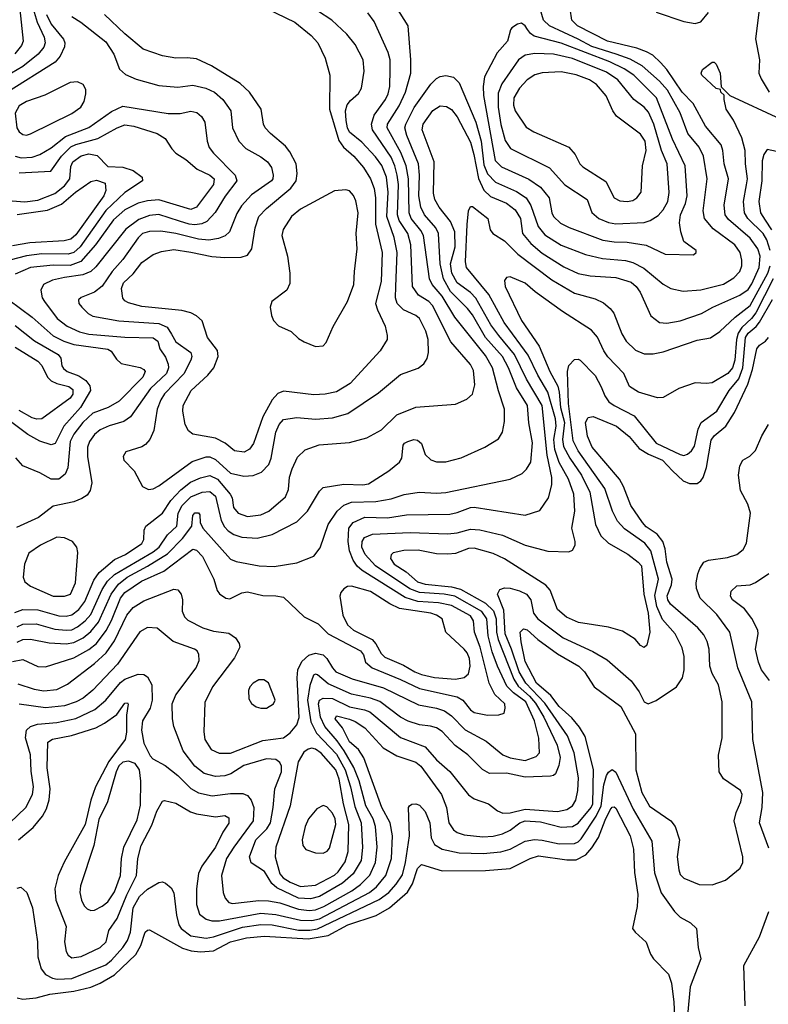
# Model space of a CAD drawing. Extents: x 997028 to 1115134, y 536408 to 618974.
# Tile 230 of 256: x 1049688 to 1053651, y 548713 to 553928. Entities that reach past the tile are written whole.
import ezdxf

# ---------------------------------------------------------------- set-up
doc = ezdxf.new("R2010")
doc.units = 0

msp = doc.modelspace()

# ---------------------------------------------------------------- linework, layer by layer
at = {"layer": '0CON10XD'}
for points in [[(1049668.2, 554185), (1049706.1, 553815), (1049698.1, 553791.9), (1049662.6, 553747.4)], [(1049675, 550713.3), (1049705, 550727.1), (1049775, 550728.3), (1049875, 550700.4), (1049935, 550694.1), (1049965, 550697.5), (1049995, 550713.2), (1050035, 550743.5), (1050065, 550778.6), (1050125, 550910.3), (1050152.9, 550955), (1050190.2, 550989.8), (1050249.5, 551025), (1050395, 551110.3), (1050427, 551135), (1050470.4, 551199.6), (1050519.5, 551245), (1050527.7, 551315), (1050548.7, 551355), (1050595, 551401.2), (1050655, 551426.5), (1050695, 551429.2), (1050724.2, 551405), (1050755.1, 551275.1), (1050772, 551242), (1050791.2, 551221.2), (1050822.3, 551202.3), (1050865, 551187.6), (1050945, 551182.9), (1051025, 551201.5), (1051155, 551268.2), (1051211.8, 551325), (1051275, 551431.2), (1051295, 551450), (1051405, 551467.3), (1051505, 551465.4), (1051535, 551470.4), (1051641.8, 551538.2), (1051699.5, 551585), (1051711.5, 551605), (1051719.2, 551675), (1051725, 551686), (1051742.5, 551695), (1051775, 551704), (1051795, 551701.4), (1051815, 551683.8), (1051835.5, 551625.5), (1051865, 551597.5), (1051895, 551587.1), (1051945, 551586.9), (1052025, 551607.8), (1052150, 551665), (1052222.4, 551707.6), (1052245, 551743.3), (1052255, 551800), (1052255.3, 551865.3), (1052222.4, 551962.4), (1052190.5, 552085), (1052155, 552149.3), (1051992, 552352), (1051924.7, 552464.7), (1051871.9, 552525), (1051858.6, 552555), (1051826.4, 552785), (1051812.2, 552812.2), (1051761.1, 552875), (1051749.7, 552905), (1051746.9, 553085), (1051733.9, 553155), (1051705.6, 553225.6), (1051633.5, 553355), (1051636.2, 553375), (1051697.7, 553472.3), (1051730.2, 553545), (1051758.5, 553645), (1051759.6, 553715), (1051744.4, 553895), (1051660.5, 554030.5)], [(1049759.8, 553985), (1049780.4, 553915), (1049818.3, 553835), (1049824, 553805), (1049817.1, 553782.9), (1049787.1, 553745), (1049705, 553681), (1049615, 553627.4)], [(1049675, 550630.9), (1049705, 550646.1), (1049745, 550646.7), (1049845, 550627), (1049935, 550622.3), (1049975, 550629.7), (1050025.3, 550654.7), (1050065, 550687), (1050105, 550736.7), (1050173, 550885), (1050211.5, 550938.5), (1050257.6, 550975), (1050365, 551033.3), (1050470.5, 551099.5), (1050550.3, 551179.7), (1050599.6, 551245), (1050605, 551302.5), (1050615, 551316.5), (1050635, 551315.6), (1050642.5, 551305), (1050644.3, 551265), (1050657.1, 551235), (1050805, 551070.9), (1050835, 551058.8), (1050956, 551036), (1051035, 551032.9), (1051155, 551051.9), (1051245, 551086), (1051279.8, 551130.2), (1051322.2, 551255), (1051369.7, 551325), (1051405, 551357.7), (1051445, 551373.3), (1051574.4, 551375.6), (1051655, 551391.1), (1051723.7, 551413.7), (1051803.5, 551426.5), (1051895, 551420.3), (1051945, 551424.1), (1052284.5, 551495.5), (1052347.5, 551525), (1052371.9, 551548.1), (1052393.6, 551585), (1052402.8, 551687.2), (1052383.6, 551793.6), (1052376.1, 551885), (1052318.1, 551978.1), (1052275.6, 552085), (1052244.1, 552144.1), (1052154.1, 552245), (1052085.3, 552365.3), (1052058.4, 552398.4), (1051969.2, 552489.2), (1051932.1, 552555), (1051914.3, 552635), (1051906.1, 552795), (1051891.6, 552825), (1051831.2, 552895), (1051812.5, 552935), (1051800.8, 552995), (1051804.5, 553105), (1051798.9, 553165), (1051738.1, 553315), (1051727.7, 553355), (1051731.9, 553375), (1051776.2, 553463.8), (1051865, 553587.1), (1051895, 553617.1), (1051915, 553628.2), (1051943.4, 553633.4), (1051985, 553624.5), (1052014.4, 553594.4), (1052102.6, 553385), (1052131.3, 553285), (1052145, 553159.5), (1052165, 553111.9), (1052208, 553068), (1052318.6, 553018.6), (1052368.8, 552985), (1052394.6, 552944.6), (1052432.4, 552832.4), (1052468.8, 552788.8), (1052555, 552734.7), (1052684.4, 552684.4), (1052773.2, 552663.2), (1052895, 552653.3), (1052935, 552642.5), (1052991.7, 552611.7), (1053095, 552527.1), (1053135, 552504.5), (1053200.5, 552490.5), (1053295, 552497.8), (1053415, 552527.2), (1053469.7, 552560.3), (1053500, 552595), (1053510.9, 552625), (1053511.8, 552655), (1053501.8, 552695), (1053473.9, 552735), (1053360.1, 552820.1), (1053313.5, 552875), (1053306.3, 552915), (1053328.3, 553085), (1053308.3, 553205), (1053285, 553253.8), (1053225.2, 553325.2), (1053184.8, 553435), (1053117.6, 553555), (1053075, 553603), (1052983.2, 553683.2), (1052919.8, 553719.8), (1052846.4, 553746.4), (1052716.4, 553786.4), (1052645, 553825.7), (1052493.6, 553895), (1052460.8, 553925), (1052443.5, 553985)], [(1050995, 553987.9), (1051145, 553915.3), (1051230.9, 553845), (1051266.2, 553805), (1051305.5, 553725), (1051329.5, 553635), (1051329.3, 553455), (1051378.5, 553288.5), (1051402.3, 553252.3), (1051457.1, 553205), (1051509.1, 553145), (1051545.3, 553085), (1051564.8, 553034.8), (1051572.1, 552985), (1051571.3, 552845), (1051606.6, 552695), (1051601.3, 552541.3), (1051572.6, 552425), (1051581.7, 552391.7), (1051623.5, 552305), (1051634.4, 552255), (1051633.1, 552235), (1051597.1, 552175), (1051438, 552002), (1051365, 551957.7), (1051305, 551944), (1051245, 551940.7), (1051085, 551960.5), (1051055, 551947.8), (1051024.7, 551915.3), (1050974.8, 551825.2), (1050926.9, 551683.1), (1050905, 551653.8), (1050877, 551637), (1050825, 551645.6), (1050775.6, 551685), (1050725, 551711.2), (1050605, 551733.3), (1050581.4, 551751.4), (1050564, 551784), (1050551.6, 551855), (1050554.1, 551885), (1050595.3, 551965), (1050684.6, 552045), (1050715.3, 552084.7), (1050739.1, 552145), (1050735.9, 552175.9), (1050681.9, 552245), (1050655, 552333.8), (1050625, 552359.5), (1050595, 552375.3), (1050547.2, 552387.2), (1050335, 552408.9), (1050265, 552428.2), (1050245, 552438.5), (1050233.6, 552453.6), (1050226.9, 552505), (1050237.6, 552535), (1050288.5, 552581.5), (1050335, 552642.1), (1050395.7, 552684.3), (1050439, 552701), (1050505, 552711.7), (1050595, 552696.5)], [(1053081.5, 553701.5), (1053039.6, 553739.6), (1053007.3, 553757.3), (1052955, 553777.2), (1052799.5, 553815), (1052641.8, 553895), (1052611.3, 553925), (1052602, 553985)], [(1053605.3, 553995), (1053583, 553827), (1053604.6, 553715), (1053602, 553645), (1053612.7, 553615), (1053656.5, 553545)], [(1049831.2, 553955), (1049855, 553904.7), (1049921.1, 553825), (1049928.2, 553805), (1049926, 553785), (1049903.1, 553735), (1049876.6, 553703.4), (1049624.1, 553545)], [(1049662.1, 550787.9), (1049705.2, 550804.8), (1049785, 550803), (1049895, 550771.6), (1049935, 550769.4), (1049965, 550775.7), (1050002.3, 550805), (1050033.9, 550846.1), (1050080.2, 550959.8), (1050109.4, 551000.6), (1050190.2, 551069.8), (1050249.2, 551095), (1050335, 551154.7), (1050345.3, 551175), (1050347.3, 551225), (1050356.8, 551245), (1050445, 551314.7), (1050488.1, 551381.9), (1050542.1, 551437.9), (1050591.9, 551478.1), (1050645, 551502.3), (1050695, 551514.8), (1050735.3, 551495.3), (1050802.7, 551415), (1050812.9, 551395), (1050820, 551345), (1050845.6, 551315), (1050895, 551297.8), (1050965, 551305.4), (1051007.1, 551325), (1051095, 551401.9), (1051110.7, 551439.3), (1051116.8, 551505), (1051130.6, 551549.4), (1051159.3, 551610.7), (1051200.2, 551649.8), (1051272.9, 551677.1), (1051435, 551689.6), (1051525.9, 551714.1), (1051603.7, 551756.3), (1051685.2, 551834.8), (1051785, 551875.5), (1051995, 551891.8), (1052055, 551917.8), (1052084.7, 551945.3), (1052098, 551995), (1052090.6, 552070.6), (1052075, 552101.5), (1051971.2, 552221.2), (1051874.4, 552414.4), (1051853.6, 552435), (1051799.1, 552469.1), (1051768.1, 552515), (1051759, 552735), (1051742.5, 552795), (1051697.3, 552865), (1051688, 552895), (1051693.2, 553055), (1051686.8, 553105), (1051674.2, 553155), (1051655, 553199.4), (1051555.2, 553345), (1051550.7, 553375), (1051565, 553422.9), (1051624.2, 553505), (1051638.9, 553535), (1051647.4, 553575), (1051649.8, 553665), (1051648.8, 553715), (1051639.4, 553755), (1051565, 553918.6), (1051531.8, 553965)], [(1049965.2, 553945.2), (1050012.7, 553915), (1050145, 553810.9), (1050187.3, 553745), (1050216.9, 553666.9), (1050248.1, 553638.1), (1050305, 553613.8), (1050425, 553579.2), (1050525, 553570.8), (1050605, 553581.1), (1050673.8, 553566.2), (1050719.5, 553545), (1050763.8, 553505), (1050805.4, 553445), (1050814.5, 553355), (1050848.5, 553285), (1050885.9, 553245.9), (1050965, 553201.5), (1051000, 553175), (1051022.2, 553145), (1051031.1, 553105), (1051028.9, 553085), (1051021.1, 553075), (1050915, 553001.1), (1050862, 552942), (1050838.6, 552901.4), (1050799.1, 552805), (1050775.7, 552784.3), (1050740.3, 552769.7), (1050689, 552761), (1050635, 552765.2), (1050515, 552795.6), (1050435, 552808), (1050375, 552806.7), (1050338.5, 552795), (1050315, 552773.1), (1050235, 552658.2), (1050177.1, 552595), (1050125, 552516.4), (1050085, 552484.5), (1050013.6, 552456.4), (1050000, 552445), (1050001.4, 552425), (1050017.5, 552405), (1050051.5, 552371.5), (1050075, 552358.2), (1050214, 552334), (1050425, 552319.6), (1050469, 552299), (1050492.6, 552262.6), (1050515, 552221.6), (1050594.6, 552165), (1050600.4, 552145), (1050594.6, 552125), (1050557.4, 552052.6), (1050455, 551946.9), (1050435, 551915.6), (1050415.3, 551865), (1050397.7, 551752.3), (1050376.9, 551705), (1050355, 551678.6), (1050335, 551665.6), (1050250.9, 551639.1), (1050236, 551615), (1050240, 551595), (1050295, 551538), (1050338.8, 551455), (1050370.5, 551440.5), (1050395, 551444.2), (1050425, 551460), (1050602.3, 551587.7), (1050675, 551612.3), (1050695, 551612.1), (1050725, 551599.2), (1050805, 551527.3), (1050875, 551511.2), (1050924.6, 551514.6), (1050968.7, 551531.3), (1051006.8, 551573.2), (1051019.5, 551605), (1051045, 551744.3), (1051061.2, 551785), (1051085, 551810.4), (1051155, 551821.2), (1051255, 551813.3), (1051345, 551819.1), (1051425, 551842.3), (1051588, 551952), (1051705, 552048.5), (1051797.8, 552082.2), (1051828.6, 552105), (1051846.2, 552133.8), (1051852.3, 552165), (1051850, 552235), (1051838.7, 552278.7), (1051805, 552346.2), (1051785, 552361.3), (1051720.7, 552390.7), (1051686.7, 552425), (1051677.4, 552455), (1051680, 552515), (1051686.7, 552695), (1051671.6, 552775), (1051631.8, 552885), (1051638.9, 553015), (1051630, 553095), (1051605.1, 553155.1), (1051572, 553202), (1051499.8, 553279.8), (1051435, 553332.4), (1051423.5, 553355), (1051416, 553394), (1051412.4, 553445), (1051422.4, 553477.6), (1051439, 553501), (1051482.1, 553537.9), (1051498.5, 553565), (1051512.1, 553655), (1051505.8, 553715.8), (1051465, 553796.9), (1051420.7, 553850.7), (1051340.6, 553925), (1051264.3, 553975)], [(1050595, 552696.5), (1050705, 552674.8), (1050775, 552668.9), (1050860.2, 552669.8), (1050895, 552681.5), (1050917.5, 552715), (1050934.3, 552825.7), (1050954.1, 552885), (1050995, 552928.9), (1051123.8, 553036.2), (1051152.2, 553075), (1051156.9, 553113.1), (1051151.6, 553165), (1051119, 553229), (1051095, 553259.1), (1051015.3, 553325.3), (1050988.5, 553355), (1050979.1, 553375), (1050966.9, 553455), (1050905.5, 553545), (1050855, 553590.4), (1050703.3, 553683.3), (1050625, 553720.8), (1050574.6, 553725.4), (1050515, 553723.8), (1050445, 553736.4), (1050341.5, 553771.5), (1050245, 553853.1), (1050136.5, 553956.5)], [(1053057.7, 553967.7), (1053205, 553918.2), (1053265, 553908.2), (1053295, 553917.5), (1053335, 553965.6)], [(1053255, 552682.5), (1053270, 552695), (1053270, 552705), (1053205, 552753.3), (1053188.5, 552805), (1053181.8, 552851.8), (1053186.3, 552895), (1053212.3, 552955), (1053222.3, 552995), (1053211.6, 553155), (1053144.8, 553294.8), (1053058.9, 553515), (1052938.8, 553635), (1052888.6, 553668.6), (1052812.5, 553705), (1052555, 553803.9), (1052411.8, 553841.8), (1052392.7, 553855), (1052377, 553877), (1052365, 553896.5), (1052345, 553909.1), (1052323.8, 553905), (1052294, 553885), (1052286, 553875), (1052271.4, 553815), (1052216.5, 553753.5), (1052149.2, 553625), (1052141.8, 553575), (1052143.4, 553526.6), (1052205, 553183.3), (1052238.1, 553148.1), (1052383.7, 553083.7), (1052445, 553042), (1052491.3, 552985), (1052505.3, 552905.3), (1052514.6, 552885), (1052551.2, 552851.2), (1052596.8, 552826.8), (1052775, 552761.2), (1052835, 552750.8), (1052905, 552750.2), (1053005, 552733.6), (1053105, 552685.6), (1053255, 552682.5)], [(1052845, 552846.7), (1052995, 552854.7), (1053025.2, 552864.8), (1053068.2, 552891.8), (1053095, 552921.8), (1053119.5, 552965), (1053127.2, 553012.8), (1053115.2, 553165), (1053086, 553236), (1053044.8, 553375), (1053017.9, 553437.9), (1052995, 553464.7), (1052939.6, 553505), (1052855, 553608.8), (1052795, 553650), (1052615, 553722.8), (1052515, 553745.5), (1052415, 553749.6), (1052365, 553741.1), (1052328.8, 553715), (1052241.5, 553588.5), (1052220.9, 553539.1), (1052221, 553465), (1052235, 553372.9), (1052259.2, 553289.2), (1052286.8, 553246.8), (1052493.3, 553143.3), (1052575, 553054), (1052692.5, 552975), (1052717.6, 552907.6), (1052754.4, 552875), (1052805, 552854.2), (1052845, 552846.7)], [(1049650.2, 550529.8), (1049705, 550539.3), (1049785, 550502.3), (1049825, 550501.5), (1049975, 550549.1), (1050055, 550592.2), (1050095.1, 550624.9), (1050146.7, 550693.3), (1050175, 550745.4), (1050222.7, 550865), (1050245, 550894.8), (1050332.5, 550955), (1050452.2, 551007.8), (1050605, 551123.8), (1050625, 551118.8), (1050655.3, 551085), (1050715.8, 550964.2), (1050734.5, 550904.5), (1050746.7, 550886.7), (1050780, 550865), (1050801.7, 550861.7), (1050865, 550892.5), (1050895, 550898.2), (1050975, 550878.5), (1051045, 550877.5), (1051085, 550870), (1051195, 550766), (1051267.6, 550727.6), (1051321.5, 550675), (1051492.5, 550585), (1051507.8, 550565), (1051518.9, 550525), (1051553.5, 550495), (1051705, 550434), (1051805, 550386), (1052005, 550342), (1052033.9, 550323.9), (1052075, 550273.5), (1052095, 550258.2), (1052165.5, 550244.5), (1052224, 550246), (1052252.5, 550255), (1052258.8, 550281.2), (1052256.7, 550305), (1052203.9, 550353.9), (1052174.4, 550414.4), (1052126.3, 550605), (1052095.2, 550685), (1052090.2, 550745), (1052075, 550770.8), (1051975, 550826), (1051905, 550840), (1051796.4, 550846.4), (1051728.7, 550868.7), (1051500.9, 551010.9), (1051474.3, 551034.3), (1051453.3, 551065), (1051434.2, 551115), (1051427.6, 551165), (1051431.6, 551235), (1051454.4, 551265.6), (1051515, 551292.6), (1051635, 551289.6), (1051736.5, 551306.5), (1051965, 551309.7), (1052005, 551317.6), (1052075, 551344.7), (1052095, 551345.9), (1052365, 551303.2), (1052441.7, 551328.3), (1052488.6, 551395), (1052505.8, 551464.2), (1052506.2, 551503.8), (1052480.9, 551620.9), (1052454, 551885), (1052371.9, 552025), (1052308.2, 552155), (1052224, 552255), (1052182.9, 552312.9), (1052103.1, 552453.1), (1052075, 552482.6), (1052005, 552534.8), (1051975.4, 552585), (1051969.4, 552635), (1051993.4, 552725), (1051991.9, 552805), (1051968.6, 552858.6), (1051909.4, 552935), (1051885.6, 552975.6), (1051879, 553009), (1051881.7, 553175), (1051819.3, 553345), (1051824.1, 553375), (1051875, 553446.4), (1051915, 553472.7), (1051948.1, 553468.1), (1051975, 553452.5), (1052005, 553413.6), (1052075, 553279.1), (1052092.8, 553215), (1052117.9, 553087.9), (1052145.6, 553025.6), (1052181.5, 552991.5), (1052266.3, 552956.3), (1052311.6, 552921.6), (1052340.3, 552875), (1052349.7, 552795), (1052393.4, 552743.4), (1052455, 552691.6), (1052568.5, 552618.5), (1052645, 552583.1), (1052708.6, 552571.4), (1052845, 552563.2), (1052925, 552537.6), (1052952.1, 552515), (1052972.9, 552485), (1053029.1, 552359.1), (1053074.6, 552324.6), (1053115, 552320.5), (1053185, 552333.1), (1053298.3, 552371.7), (1053357.1, 552405), (1053501.2, 552468.8), (1053545, 552499.2), (1053565, 552528.7), (1053603.7, 552615), (1053608.3, 552675), (1053595.4, 552715.4), (1053555, 552771.6), (1053440.2, 552870.2), (1053423.4, 552895), (1053418.4, 552945), (1053440.6, 553085), (1053416.8, 553165), (1053411.3, 553235), (1053401.1, 553265), (1053318.2, 553365), (1053253.8, 553483.8), (1053195, 553544.7), (1053114.3, 553664.3), (1053081.5, 553701.5)], [(1053661.4, 552705), (1053642.9, 552762.9), (1053624, 552795), (1053543.3, 552875), (1053525.2, 552905), (1053520.2, 552965), (1053536.2, 553053.8), (1053540.4, 553085), (1053530.2, 553165), (1053529.2, 553235), (1053511.7, 553301.7), (1053466.9, 553396.9), (1053428.6, 553455), (1053417.5, 553505), (1053418.3, 553528.3), (1053400, 553545), (1053398.3, 553558.3), (1053375, 553563.3), (1053300, 553635), (1053296.7, 553645), (1053303.3, 553665), (1053355, 553703.3), (1053365, 553702.5), (1053375, 553692.5), (1053396.2, 553645), (1053402.5, 553572.5), (1053447, 553527), (1053715, 553402.8)], [(1052905, 552964.6), (1052935, 552970.9), (1052956.1, 552983.9), (1052978, 553015), (1052984.6, 553155), (1053004.1, 553235.9), (1052999.7, 553285), (1052975, 553321.9), (1052847.3, 553417.3), (1052828.2, 553445), (1052793.8, 553525), (1052742.1, 553585), (1052705, 553609.7), (1052635, 553637), (1052555, 553652.3), (1052455, 553647.3), (1052414.7, 553635.3), (1052375, 553610.5), (1052333.8, 553565), (1052303.6, 553515), (1052302.7, 553475), (1052310.5, 553445), (1052369.8, 553359.8), (1052410, 553335), (1052595, 553252.2), (1052629.4, 553215), (1052654.4, 553165), (1052669.2, 553149.2), (1052790.4, 553070.4), (1052835, 552984.4), (1052865, 552968.5), (1052905, 552964.6)], [(1049725, 553316.7), (1049745, 553323.5), (1049965, 553431.2), (1050012.5, 553465), (1050030.6, 553495), (1050038.9, 553535), (1050037.9, 553557.9), (1050024.4, 553584.4), (1049995, 553598.6), (1049955, 553595.5), (1049821.9, 553528.1), (1049724.2, 553495.8), (1049685, 553471.2), (1049665, 553432.5), (1049672.9, 553355), (1049685, 553334.5), (1049705, 553320), (1049725, 553316.7)], [(1049663.6, 553205), (1049696.1, 553196.1), (1049755, 553200.4), (1049795, 553213.8), (1049855, 553249.5), (1049930.2, 553309.8), (1050055, 553357.5), (1050175, 553441.6), (1050235, 553470.4), (1050475, 553431.4), (1050538.7, 553431.3), (1050595, 553443.1), (1050625.8, 553435.8), (1050650, 553415), (1050667.7, 553385), (1050681.3, 553285), (1050692, 553252), (1050715, 553221.2), (1050829.2, 553105), (1050837.3, 553075), (1050776.4, 552993.6), (1050722.7, 552907.3), (1050679.8, 552860.2), (1050653.1, 552846.9), (1050615, 552841), (1050585, 552844.5), (1050535, 552861.7), (1050425, 552895.6), (1050375, 552890.6), (1050319.2, 552870.8), (1050250.4, 552819.6), (1050091, 552619), (1050065, 552593.8), (1050023.3, 552576.7), (1049925, 552563.4), (1049862, 552548), (1049814.4, 552525), (1049800, 552495), (1049807.5, 552455), (1049819.1, 552435), (1049886.8, 552345), (1049939.6, 552305), (1050005.2, 552275.2), (1050055, 552262.8), (1050245, 552246.9), (1050395, 552243.6), (1050420, 552225), (1050431.1, 552185), (1050460.1, 552140.1), (1050474.1, 552104.1), (1050476.5, 552085), (1050464.8, 552055), (1050380, 551975), (1050274.4, 551825.6), (1050239.1, 551800.9), (1050162.8, 551777.2), (1050114.8, 551755.2), (1050085, 551731.2), (1050057.3, 551695), (1050047.8, 551665), (1050047.8, 551615), (1050069.5, 551475), (1050061.9, 551435), (1050045, 551410), (1050018.1, 551391.9), (1049975.2, 551374.8), (1049865, 551352.2), (1049787.5, 551292.5), (1049672.1, 551237.9)], [(1049685, 553117.6), (1049853.5, 553126.5), (1049909.2, 553205), (1049958.8, 553255), (1049985, 553267.8), (1050101.3, 553298.7), (1050204.2, 553355.8), (1050245, 553370.5), (1050292, 553365), (1050415.7, 553325.7), (1050458.7, 553298.7), (1050493.8, 553245), (1050515, 553221.8), (1050567.7, 553187.7), (1050627.3, 553137.3), (1050695, 553105.3), (1050718, 553085), (1050713.9, 553055), (1050625, 552934.7), (1050595, 552922.5), (1050425, 552973.5), (1050365, 552969.1), (1050315, 552956.5), (1050245, 552920.7), (1050185, 552868.9), (1050089.4, 552735), (1050012.3, 552647.7), (1049955, 552626.9), (1049865, 552628.4), (1049744.8, 552615.2), (1049665, 552579.6)], [(1049649.2, 552969.2), (1049715, 552963.4), (1049785, 552972.6), (1049875, 553007.9), (1049925, 553048.5), (1049953.5, 553085), (1049958.6, 553151.4), (1049970.2, 553175), (1050013.1, 553206.9), (1050055, 553218.2), (1050098.3, 553208.3), (1050155, 553150.4), (1050235, 553146.9), (1050289.2, 553129.2), (1050337.1, 553095), (1050339.4, 553075), (1050245, 553013.1), (1050145, 552917), (1050008.3, 552725), (1049975, 552694.5), (1049945, 552685.5), (1049805, 552688.8), (1049725, 552678.1), (1049635.5, 552655)], [(1053915, 553182.8), (1053645, 553241.4), (1053627.8, 553215), (1053619.1, 553180.9), (1053616.6, 553075), (1053601.3, 552965), (1053610.4, 552905), (1053634, 552866), (1053668.5, 552815)], [(1049675, 552895.6), (1049835, 552920.2), (1049908.9, 552951.1), (1049983.5, 553015), (1050065, 553071.2), (1050095, 553078.2), (1050141.7, 553061.7), (1050143.6, 553023.6), (1050134.2, 552995), (1049985, 552788.8), (1049958.9, 552765), (1049923.7, 552756.3), (1049742.8, 552747.2), (1049649.8, 552730.2)], [(1051255, 552197.5), (1051295, 552200), (1051310.7, 552219.3), (1051347.3, 552302.7), (1051422.9, 552435), (1051457.8, 552525), (1051460, 552595), (1051475.6, 552715), (1051469.7, 552795), (1051480, 552905), (1051468.1, 552968.1), (1051455, 552997.5), (1051435, 553021.4), (1051415, 553027.1), (1051355, 553021.9), (1051175, 552925.5), (1051127.8, 552885), (1051083, 552817), (1051075.7, 552785), (1051106.9, 552675), (1051119.1, 552585), (1051118.3, 552531.7), (1051102.9, 552495), (1051022.5, 552435), (1051014.3, 552405), (1051021.4, 552361.4), (1051032, 552335), (1051057.6, 552307.6), (1051125, 552276), (1051165, 552240), (1051195, 552222), (1051255, 552197.5)], [(1049679.4, 550410.6), (1049765, 550381.6), (1049816.6, 550373.4), (1049885, 550381), (1049941.5, 550408.5), (1050085, 550518.6), (1050145.4, 550574.6), (1050191.1, 550638.9), (1050255, 550774.5), (1050290, 550815), (1050345, 550850.6), (1050505, 550911.5), (1050525, 550908.9), (1050543.8, 550885), (1050550, 550855), (1050548.2, 550795), (1050560.5, 550765), (1050578.2, 550748.2), (1050657.8, 550707.8), (1050715, 550690), (1050795, 550678.2), (1050830, 550655), (1050849.4, 550625), (1050854.5, 550605), (1050825, 550548.1), (1050709.2, 550395), (1050667.9, 550312.1), (1050663.5, 550156.5), (1050669.2, 550115), (1050702.9, 550062.9), (1050745, 550043.4), (1050805, 550043.2), (1050975, 550110.8), (1051084.8, 550125.2), (1051119.7, 550150.3), (1051155.6, 550194.4), (1051167.3, 550232.7), (1051157.6, 550442.4), (1051161.2, 550485), (1051181.3, 550528.7), (1051218.3, 550561.7), (1051255, 550572.9), (1051294.4, 550564.4), (1051315.2, 550545.2), (1051344.2, 550495), (1051362.7, 550475), (1051447.9, 550437.9), (1051615, 550390), (1051799.4, 550299.4), (1051895, 550281.9), (1051937.1, 550267.1), (1051975, 550241.1), (1052046.8, 550166.8), (1052157.7, 550107.7), (1052245.5, 550035), (1052285, 550018), (1052365, 550003.9), (1052422.2, 550025), (1052440, 550045), (1052436.3, 550123.7), (1052414.5, 550215), (1052367, 550315), (1052302.4, 550362.4), (1052268, 550398), (1052218.6, 550505), (1052190.2, 550580.2), (1052168.1, 550665), (1052161.5, 550755), (1052135, 550794.5), (1051992.3, 550875), (1051935.9, 550885.9), (1051805, 550894.1), (1051754.5, 550914.5), (1051572.2, 551035), (1051517.8, 551095), (1051500.2, 551135), (1051501.7, 551165), (1051513.8, 551185), (1051556.3, 551203.7), (1051755, 551212), (1051955, 551204.3), (1052005, 551210.7), (1052075, 551229.5), (1052125, 551225.7), (1052245, 551197.7), (1052365, 551145.4), (1052485, 551112.9), (1052595, 551109.2), (1052615, 551118.8), (1052628.6, 551145), (1052628.9, 551165), (1052611.2, 551235), (1052627.5, 551325), (1052621.9, 551415), (1052594, 551495), (1052545, 551582.7), (1052521.1, 551651.1), (1052515.7, 551704.3), (1052528.1, 551775), (1052524.9, 551815), (1052484.5, 551955), (1052431, 552045), (1052380.6, 552150.6), (1052341.9, 552205), (1052253.6, 552325), (1052171.9, 552471.9), (1052054.1, 552615), (1052048.3, 552645), (1052056.7, 552843.3), (1052063.9, 552916.1), (1052075, 552938.8), (1052085, 552938), (1052167.1, 552875), (1052179.4, 552815), (1052193.1, 552795), (1052255, 552756.2), (1052326.1, 552686.1), (1052505, 552551.1), (1052625, 552480.6), (1052735, 552449.2), (1052779.2, 552429.2), (1052815, 552399.4), (1052833.6, 552373.6), (1052875.3, 552265), (1052898.5, 552225), (1052948.7, 552178.7), (1052995, 552158), (1053041.7, 552158.3), (1053095, 552169.2), (1053275, 552231.2), (1053345, 552243.3), (1053395, 552276.5), (1053476.7, 552353.3), (1053555, 552414.3), (1053648.8, 552585), (1053661.8, 552625)], [(1053677.3, 552555), (1053584.6, 552375), (1053563.2, 552345), (1053511.9, 552298.1), (1053492.5, 552267.5), (1053482.7, 552235), (1053474.5, 552125), (1053461.9, 552085), (1053436.8, 552055), (1053355, 552004.5), (1053325, 552000.5), (1053265, 552005.5), (1053178, 551975), (1053095, 551928), (1053064, 551926), (1052965, 551954.6), (1052916, 551985), (1052885.7, 552055), (1052802.5, 552142.5), (1052781.1, 552175), (1052746.7, 552246.7), (1052715, 552283.5), (1052562.4, 552382.4), (1052416.9, 552486.9), (1052365, 552532.9), (1052285, 552565.7), (1052265, 552562), (1052255, 552546.7), (1052257.5, 552515), (1052344.2, 552335), (1052438.3, 552198.3), (1052495.6, 552065), (1052536.6, 551986.6), (1052544.9, 551955), (1052551.3, 551875), (1052572.1, 551795), (1052562.4, 551705), (1052567.3, 551667.3), (1052600.2, 551605), (1052663, 551515), (1052706.4, 551426.4), (1052736.6, 551255), (1052764.6, 551195), (1052805.3, 551155.3), (1052907.3, 551097.3), (1052963.1, 551055), (1052980, 551035), (1052992.4, 550885), (1053015.2, 550785), (1053024.7, 550685), (1053008.6, 550615), (1052995, 550602.9), (1052975, 550614), (1052946.8, 550646.8), (1052879.1, 550689.1), (1052805, 550710.4), (1052646, 550736), (1052583.8, 550763.8), (1052534.6, 550805), (1052496.1, 550906.1), (1052473.4, 550933.4), (1052255, 551072.7), (1052195, 551101.3), (1052095, 551130), (1052065, 551126.7), (1051995, 551100.7), (1051955, 551097.1), (1051895, 551099.1), (1051798.5, 551118.5), (1051722.3, 551117.7), (1051666.2, 551103.8), (1051655, 551093.8), (1051650.5, 551075), (1051670, 551045), (1051734.6, 551004.6), (1051795, 550950.3), (1051835, 550937.9), (1051975, 550923.6), (1052022.3, 550912.3), (1052155, 550837.8), (1052196.8, 550796.8), (1052210.6, 550755), (1052212.3, 550685), (1052220.8, 550645), (1052303.7, 550435), (1052327.5, 550397.5), (1052387.9, 550345), (1052418.5, 550308.5), (1052462.5, 550235), (1052533.5, 550085), (1052549, 550021), (1052542.2, 549977.8), (1052525.4, 549934.6), (1052515, 549924.3), (1052498.9, 549921.1), (1052365, 549917), (1052265, 549937.6), (1052175, 549936.5), (1052137.7, 549957.7), (1052060.5, 550035), (1051993.6, 550083.6), (1051925, 550158), (1051895, 550177.8), (1051862.7, 550187.3), (1051805, 550193.4), (1051745, 550212.4), (1051705, 550234.1), (1051595, 550316.5), (1051545, 550335.2), (1051445, 550356.1), (1051321.2, 550411.2), (1051265, 550459.1), (1051255, 550462.2), (1051244.2, 550455.8), (1051225, 550401.4), (1051211.8, 550325), (1051229.8, 550209.8), (1051259.9, 550149.9), (1051365, 550037.9), (1051410.7, 549955), (1051439, 549865), (1051461.8, 549761.8), (1051495.9, 549675), (1051504, 549544), (1051496, 549475), (1051453.3, 549405), (1051396.8, 549355), (1051274.9, 549285.1), (1051228.7, 549271.3), (1051165, 549275.5), (1051049.5, 549329.5), (1051022.5, 549352.5), (1050985, 549417.2), (1050913.2, 549463.2), (1050904.1, 549495), (1050938.9, 549585), (1050996.9, 549643.1), (1051016.2, 549675), (1051031, 549755), (1051038.9, 549855), (1051074.1, 549945), (1051074.6, 549975), (1051064.7, 549994.7), (1051045, 550009.4), (1050995, 550013.8), (1050875, 549979), (1050806.7, 549933.3), (1050775, 549922.9), (1050725, 549920.3), (1050665.7, 549935), (1050614.8, 549974.8), (1050554.6, 550055), (1050503.9, 550183.9), (1050497.3, 550225), (1050496.2, 550305), (1050515, 550352.9), (1050622.5, 550495), (1050637.8, 550535), (1050636.6, 550566.6), (1050627.5, 550585), (1050614, 550595), (1050501.4, 550635), (1050415.4, 550705.4), (1050365, 550708.5), (1050325, 550686.4), (1050205.9, 550515), (1050075, 550376.7), (1050024.5, 550335.5), (1049987.5, 550315), (1049925, 550294.8), (1049825, 550284.3), (1049685, 550303.4)], [(1049631.5, 552445), (1049755, 552351.8), (1049865, 552254.3), (1049922.7, 552225), (1049975, 552208), (1050155, 552184), (1050172.1, 552172.1), (1050200.3, 552130.3), (1050225, 552108.1), (1050326.7, 552086.7), (1050346.3, 552076.3), (1050353.5, 552065), (1050339.6, 552035), (1050215, 551907.7), (1050156.9, 551875), (1050075, 551844.8), (1050021.9, 551795), (1049975, 551732.7), (1049956.3, 551695), (1049943.1, 551555), (1049929.3, 551520.7), (1049895, 551495.5), (1049855.5, 551494.5), (1049795, 551528.9), (1049705, 551565.8), (1049667.4, 551607.4)], [(1049636.6, 549675), (1049720.8, 549755), (1049757, 549825), (1049761.6, 549865), (1049748.5, 549948.5), (1049745.5, 550035), (1049718.3, 550125), (1049725.3, 550165), (1049745.2, 550184.8), (1049782.8, 550197.2), (1049885, 550206), (1049985, 550227.6), (1050085.6, 550275.6), (1050145, 550323.5), (1050222.7, 550417.3), (1050245, 550435.3), (1050315, 550462.5), (1050345, 550460.4), (1050365, 550448.2), (1050387.4, 550405), (1050390.3, 550325), (1050378.4, 550281.6), (1050338.6, 550215), (1050332.9, 550165), (1050345, 550096), (1050378.5, 550028.5), (1050394.1, 550014.1), (1050458.9, 549978.9), (1050525, 549925.3), (1050595, 549857.1), (1050635, 549833.2), (1050706.9, 549816.9), (1050805, 549829), (1050869.8, 549829.8), (1050895, 549818.9), (1050914.1, 549794.1), (1050927.7, 549755), (1050924.6, 549685), (1050822, 549545), (1050782.9, 549485), (1050757.6, 549395), (1050765.3, 549305), (1050776.2, 549276.2), (1050795, 549253.1), (1050815, 549247.8), (1050955, 549262.7), (1051005, 549261.1), (1051065, 549251), (1051165, 549217.1), (1051220.3, 549210.3), (1051255, 549214), (1051298.3, 549231.7), (1051445.9, 549315), (1051491.7, 549348.3), (1051542.2, 549397.8), (1051572.5, 549465), (1051580, 549545), (1051571.9, 549655), (1051558.9, 549695), (1051521.5, 549765), (1051485, 549897.1), (1051457.6, 549967.6), (1051405.6, 550055.6), (1051368.8, 550108.8), (1051304, 550184), (1051280.1, 550235), (1051271, 550305), (1051276.2, 550323.8), (1051295, 550335.2), (1051345, 550333.8), (1051435, 550289.3), (1051513.5, 550273.5), (1051541.8, 550261.8), (1051705, 550126.7), (1051835, 550077.4), (1051895, 550008.4), (1051965.9, 549945.9), (1052065, 549822.1), (1052095, 549802.3), (1052170, 549775), (1052217.2, 549737.2), (1052246.4, 549726.4), (1052285, 549727.8), (1052365, 549746.3), (1052535, 549735.2), (1052585.6, 549745), (1052615.4, 549765), (1052633.3, 549795), (1052643.8, 549845), (1052646.9, 549913.1), (1052623, 550045), (1052587.5, 550135), (1052468.6, 550308.6), (1052367.4, 550415), (1052331.6, 550475), (1052292.2, 550595), (1052258.7, 550675), (1052250.9, 550800.9), (1052217.5, 550885), (1052229.3, 550910.7), (1052255, 550919.1), (1052285, 550917.3), (1052335, 550903.1), (1052371.8, 550885), (1052394.6, 550855), (1052408, 550785), (1052431.1, 550755), (1052565, 550653.8), (1052722.7, 550582.7), (1052797.9, 550537.9), (1052925.8, 550425.8), (1052968.5, 550368.5), (1052995, 550315.6), (1053015, 550305.5), (1053058.3, 550321.7), (1053165, 550394.2), (1053197.8, 550442.2), (1053206.4, 550485), (1053205.4, 550554.6), (1053195, 550602), (1053158.5, 550675), (1053090.7, 550750.7), (1053061.1, 550821.1), (1053051.2, 550878.8), (1053070.5, 550965), (1053029.6, 551115), (1052996.9, 551155), (1052890.9, 551230.9), (1052852.5, 551272.5), (1052826.4, 551325), (1052786.6, 551445), (1052645.2, 551645), (1052618.3, 551698.3), (1052594, 551895), (1052587.5, 552065), (1052595, 552097.5), (1052625, 552128.9), (1052645, 552130.5), (1052655, 552124.5), (1052734.1, 552044.1), (1052766.6, 551983.4), (1052785.8, 551935.8), (1052807.5, 551905), (1052834.5, 551885), (1052940.6, 551830.6), (1053057.9, 551685), (1053185, 551624.7), (1053205, 551620.7), (1053223.2, 551626.8), (1053244.8, 551645.2), (1053260.1, 551669.9), (1053280.4, 551759.6), (1053295.8, 551794.2), (1053378.2, 551855), (1053444.8, 551965), (1053495, 552026.8), (1053515.8, 552085), (1053530.2, 552245), (1053545, 552268.1), (1053587, 552303), (1053604.2, 552325.8), (1053674.2, 552445.8)], [(1049665, 552308.9), (1049767.1, 552227.1), (1049892.7, 552155), (1049906.5, 552135), (1049911.5, 552095), (1049920.4, 552080.4), (1049940, 552065), (1050001.2, 552041.2), (1050037.7, 552017.7), (1050059.2, 551989.2), (1050062.7, 551965), (1050009.6, 551875), (1049921.3, 551775), (1049876.1, 551683.9), (1049855, 551676.4), (1049795, 551696.7), (1049731, 551731), (1049565.3, 551855)], [(1049682, 549585), (1049759.8, 549650.2), (1049809.4, 549710.6), (1049830.5, 549749.5), (1049844.3, 549795.7), (1049850, 549855), (1049834.7, 549965), (1049837.5, 550102.5), (1049862.4, 550117.6), (1049962.4, 550137.6), (1050091.6, 550178.4), (1050137.9, 550202.1), (1050202.5, 550247.5), (1050245, 550308), (1050259.2, 550309.2), (1050263.3, 550303.3), (1050254.6, 550245.4), (1050254.2, 550155), (1050246.7, 550115), (1050160.4, 549999.6), (1050089.4, 549865), (1050065.3, 549795), (1050035.2, 549664.8), (1049923.1, 549466.9), (1049892.3, 549395), (1049873.8, 549325), (1049879.6, 549265), (1049934.5, 549125), (1049925.8, 549045), (1049935, 548992.5), (1049945, 548973.5), (1049965, 548959.6), (1050013.1, 548966.9), (1050115, 549013.9), (1050146.2, 549045), (1050160.6, 549105), (1050205, 549168.6), (1050256.1, 549293.9), (1050306.1, 549395), (1050313.8, 549485), (1050331.6, 549555), (1050387.8, 549662.2), (1050415, 549735.7), (1050445, 549790), (1050455, 549792.5), (1050515, 549778.5), (1050593.2, 549733.2), (1050625, 549722.5), (1050724.5, 549705.5), (1050775, 549712.9), (1050795, 549701.2), (1050795, 549672), (1050764.1, 549625.9), (1050725, 549546.4), (1050652.1, 549445), (1050635, 549406.2), (1050624.6, 549325), (1050625, 549242.5), (1050640.9, 549190.9), (1050675, 549163.5), (1050705.3, 549155.3), (1050745.8, 549155.8), (1050965, 549196.4), (1051045, 549189.7), (1051175, 549159.3), (1051235, 549156.7), (1051275, 549166.7), (1051539.7, 549305), (1051577.5, 549335), (1051626.9, 549395), (1051656, 549485), (1051661.3, 549605), (1051650, 549675), (1051605.2, 549755), (1051509.6, 550019.6), (1051482.3, 550062.3), (1051435, 550103.6), (1051398.1, 550178.1), (1051357.8, 550225), (1051365, 550241.1), (1051435, 550223.5), (1051465, 550211.8), (1051515, 550177.9), (1051612, 550072), (1051685, 550029.3), (1051785, 549995.4), (1051812.3, 549975), (1051920.7, 549825), (1051947.2, 549755), (1051959.7, 549675), (1051985, 549636.8), (1052005, 549622.9), (1052041.8, 549611.8), (1052139.6, 549600.4), (1052195, 549604.3), (1052245, 549615.7), (1052285.2, 549634.8), (1052336.8, 549675), (1052365, 549685.5), (1052445, 549679.8), (1052555, 549650.7), (1052615, 549654.2), (1052645, 549673.2), (1052714.1, 549755), (1052722, 549775), (1052726.2, 549956.2), (1052681, 550131), (1052651.5, 550181.5), (1052610.6, 550230.6), (1052545, 550289.8), (1052499.3, 550349.3), (1052425, 550413.4), (1052365, 550528.1), (1052342.9, 550632.9), (1052337.2, 550685), (1052355, 550701.2), (1052375, 550696.9), (1052430.5, 550645), (1052535, 550569.3), (1052648.5, 550505), (1052679.1, 550475), (1052729.4, 550395), (1052871.4, 550291.4), (1052948.2, 550145), (1052950.3, 549955), (1052981.1, 549835), (1053022.2, 549762.2), (1053135.6, 549685), (1053158.9, 549655), (1053180.5, 549585), (1053169.6, 549495), (1053177.3, 549425), (1053185, 549400.8), (1053205, 549381.1), (1053285, 549348.1), (1053355, 549346.9), (1053425, 549370), (1053502.9, 549435), (1053516.5, 549465), (1053517.3, 549495), (1053470.9, 549685), (1053480.7, 549729.3), (1053506.2, 549785), (1053513.8, 549825), (1053503.3, 549845), (1053415, 549908), (1053391.4, 549945), (1053387, 550033), (1053406.4, 550125), (1053407.1, 550315), (1053387.1, 550405), (1053355, 550465.7), (1053341.8, 550505), (1053338.7, 550595), (1053327.3, 550635), (1053309.4, 550669.4), (1053277.5, 550707.5), (1053133, 550833), (1053119.7, 550855), (1053116.6, 550876.6), (1053139.2, 550935), (1053143, 550965), (1053113.9, 551055), (1053105.2, 551125.2), (1053093.7, 551163.7), (1053063.1, 551203.1), (1053005, 551242.8), (1052984.7, 551265), (1052924, 551355), (1052885.2, 551455.2), (1052863.9, 551493.9), (1052718.2, 551665), (1052695, 551722), (1052683.5, 551795), (1052698.5, 551821.5), (1052725, 551826.9), (1052848.1, 551775), (1052915, 551721.5), (1052967.9, 551657.9), (1053017.6, 551627.6), (1053092.1, 551595), (1053145, 551538.7), (1053200, 551485), (1053235, 551472.2), (1053275, 551471.9), (1053294, 551486), (1053305.8, 551504.2), (1053323.3, 551556.7), (1053348.8, 551701.2), (1053365, 551724.1), (1053426.7, 551775), (1053472.5, 551847.5), (1053543, 551997), (1053567, 552075), (1053590.8, 552185), (1053605.3, 552204.7), (1053636.2, 552225), (1053652.9, 552245)], [(1049663.7, 552193.7), (1049785, 552119.1), (1049805, 552096.2), (1049835.7, 552035.7), (1049855, 552015.7), (1049885, 552000.9), (1049949.4, 551985), (1049969, 551969), (1049969.8, 551945), (1049955, 551923.1), (1049805.8, 551814.2), (1049778.3, 551811.7), (1049755, 551819.1), (1049685, 551858.4)], [(1053655, 549540.8), (1053604.1, 549674.1), (1053619, 549755), (1053621.5, 549835), (1053569.2, 550115), (1053564.6, 550315), (1053489.8, 550495), (1053448, 550685), (1053378.1, 550778.1), (1053291.5, 550865), (1053271.5, 550915), (1053269.5, 550945), (1053277.4, 550992.6), (1053288.1, 551021.9), (1053310, 551055), (1053334.4, 551065.6), (1053435, 551079.1), (1053484.4, 551095), (1053518.6, 551121.4), (1053536.1, 551155), (1053556.9, 551315), (1053542.4, 551362.4), (1053503.5, 551435), (1053494.4, 551515.6), (1053500, 551565), (1053516.7, 551595), (1053553, 551617), (1053583.2, 551646.8), (1053617.1, 551725), (1053652.5, 551785)], [(1049925, 550874.6), (1049957.5, 550885), (1049984.1, 550945), (1049995.6, 551105.6), (1049990.8, 551135), (1049968.8, 551165), (1049925, 551184.3), (1049885, 551187.8), (1049798, 551145), (1049737, 551103), (1049713.1, 551045), (1049707.5, 550975), (1049715, 550951.2), (1049745, 550927.1), (1049865, 550875.4), (1049925, 550874.6)], [(1053657.6, 550427.6), (1053615.4, 550485), (1053598.8, 550525), (1053582.7, 550595), (1053597.5, 550675), (1053595.6, 550695), (1053563.6, 550756.4), (1053525, 550808.6), (1053461.1, 550855), (1053451.1, 550875), (1053455, 550901.2), (1053485, 550930), (1053555, 550935.6), (1053583.4, 550946.6), (1053654, 550995)], [(1051995, 550434.7), (1052041.2, 550445), (1052065, 550464.2), (1052073.8, 550505), (1052069.3, 550545), (1052057.9, 550575), (1052041.8, 550595), (1051943.5, 550685), (1051925.6, 550755), (1051894.4, 550775), (1051865, 550784.4), (1051699.6, 550809.6), (1051647.1, 550835), (1051545, 550899.8), (1051445, 550928.7), (1051424.1, 550925.9), (1051405, 550914.5), (1051388.8, 550895), (1051383.2, 550875), (1051399.4, 550775), (1051423.6, 550723.6), (1051455.5, 550695), (1051554.6, 550644.6), (1051573.4, 550623.4), (1051602.1, 550572.1), (1051622.2, 550552.2), (1051720.4, 550510.4), (1051780.4, 550475), (1051815, 550460.6), (1051885, 550444.4), (1051995, 550434.7)], [(1050965, 550281.4), (1050995, 550281.9), (1051032.5, 550305), (1051040.6, 550325), (1051038.1, 550335), (1051005.4, 550415.4), (1050981.3, 550431.3), (1050955, 550431.9), (1050924, 550415), (1050906, 550395), (1050900, 550375), (1050901.7, 550331.7), (1050915, 550306.2), (1050939.4, 550289.4), (1050965, 550281.4)], [(1051175, 549337.2), (1051255, 549344.5), (1051355, 549397), (1051375, 549415.8), (1051411.4, 549468.6), (1051426.9, 549523.1), (1051430.3, 549665), (1051402.1, 549775), (1051379.1, 549905), (1051362.3, 549955), (1051285, 550043.8), (1051255, 550063.9), (1051235, 550069.2), (1051215, 550064.7), (1051191.7, 550048.3), (1051162.1, 549997.9), (1051120, 549765), (1051043.8, 549545), (1051041.5, 549495), (1051066, 549405), (1051082.9, 549382.9), (1051119.6, 549360.4), (1051175, 549337.2)], [(1050065, 549210.7), (1050085, 549212.8), (1050125, 549232.9), (1050155, 549256.6), (1050190.7, 549309.3), (1050222.6, 549395), (1050227.1, 549485), (1050239.6, 549545), (1050310.5, 549689.5), (1050327.8, 549767.8), (1050329.8, 549895), (1050323.3, 549955), (1050299.3, 549989.3), (1050265, 550001), (1050235, 549995.2), (1050214, 549976), (1050198.3, 549945), (1050153.5, 549785), (1050108.2, 549691.8), (1050081, 549555), (1050009.5, 549340.5), (1050006.1, 549305), (1050015, 549265.6), (1050029.7, 549235), (1050045, 549218.5), (1050065, 549210.7)], [(1049675, 549328.2), (1049695, 549333.3), (1049726.3, 549306.3), (1049755.7, 549225), (1049782.5, 549045), (1049784.7, 548964.7), (1049801.5, 548901.5), (1049825, 548871.9), (1049861.3, 548851.3), (1049886.4, 548846.4), (1049965, 548850.4), (1050145, 548922.7), (1050175, 548947.3), (1050235.2, 549015), (1050259, 549051), (1050275.1, 549094.9), (1050289.5, 549225), (1050323, 549285), (1050365, 549322.8), (1050425, 549359.1), (1050445, 549362.5), (1050460.8, 549355), (1050490.4, 549330.4), (1050505, 549303.8), (1050519.2, 549185), (1050531.6, 549135), (1050542.6, 549115), (1050595, 549076.7), (1050675, 549064.5), (1050715, 549070.5), (1050868, 549122), (1050965, 549135.5), (1051025, 549133.7), (1051165, 549106.8), (1051225, 549106.8), (1051265, 549113.5), (1051591.7, 549268.3), (1051641.7, 549305), (1051680.6, 549349.4), (1051715, 549399.1), (1051731.1, 549465), (1051751.1, 549605), (1051747.5, 549755), (1051751.2, 549765), (1051765, 549772.5), (1051785, 549774.4), (1051805, 549767.3), (1051835, 549734.4), (1051859.2, 549675), (1051865.8, 549595), (1051885, 549560.4), (1051925, 549534.8), (1052015, 549515.7), (1052141.8, 549511.8), (1052235, 549520.2), (1052284.2, 549535.8), (1052365, 549577.5), (1052413.9, 549586.1), (1052455, 549583.4), (1052545, 549562.6), (1052625, 549564.4), (1052645, 549573.4), (1052660.7, 549589.3), (1052739.6, 549710.4), (1052765.7, 549765), (1052780.8, 549875), (1052795, 549925.6), (1052805, 549943.3), (1052825, 549957.1), (1052845, 549942.2), (1052936.4, 549746.4), (1053035, 549577.5), (1053049.2, 549409.2), (1053083.9, 549303.9), (1053155, 549205.6), (1053185, 549175.6), (1053240, 549145), (1053271.4, 549115), (1053280.8, 549015), (1053294.2, 548955), (1053238.3, 548805), (1053224.2, 548655)], [(1051295, 549513.1), (1051316.4, 549523.6), (1051328.9, 549541.1), (1051361.9, 549665), (1051357.7, 549695), (1051344.5, 549725), (1051315, 549759.2), (1051295, 549766.7), (1051261.1, 549748.9), (1051217.3, 549695), (1051198.9, 549655), (1051184.6, 549585), (1051187.5, 549555), (1051202.8, 549532.8), (1051255, 549515.5), (1051295, 549513.1)], [(1051322.2, 549077.8), (1051425.4, 549135), (1051575, 549182.9), (1051645.7, 549224.3), (1051741.9, 549308.1), (1051768.1, 549351.9), (1051795, 549432.2), (1051815, 549453.5), (1051925, 549420.9), (1052155, 549422.4), (1052285, 549432.6), (1052391.4, 549485), (1052435, 549499.5), (1052585, 549478.2), (1052635, 549478.2), (1052685, 549504.7), (1052717.8, 549542.2), (1052752.8, 549597.2), (1052787.9, 549687.9), (1052815, 549743.1), (1052825, 549756.9), (1052835, 549759.4), (1052845, 549751.4), (1052920.9, 549605), (1052937.9, 549535), (1052942.2, 549412.2), (1052961.1, 549295), (1052958, 549232), (1052932.5, 549115), (1052946, 549095), (1053005, 549042), (1053028.3, 548978.3), (1053043.6, 548953.6), (1053122.6, 548872.6), (1053139.2, 548825), (1053151.2, 548725), (1053158.3, 548575)], [(1053528.8, 548705), (1053521.7, 548918.3), (1053605, 549071.2), (1053654.5, 549205)], [(1049675, 548748.1), (1049705, 548740.5), (1049775, 548746.9), (1049847.9, 548767.9), (1049975, 548782.4), (1050065, 548804), (1050115, 548825.2), (1050191, 548869), (1050302.5, 548977.5), (1050329.7, 549025), (1050353.3, 549095), (1050365, 549106.2), (1050375, 549108), (1050549.8, 549009.8), (1050596.6, 548996.6), (1050645, 548992.1), (1050715, 548996.5), (1050805, 549044.4), (1050888.8, 549065), (1050985, 549073.5), (1051215, 549060.4), (1051322.2, 549077.8)]]:
    msp.add_lwpolyline(points, dxfattribs=at)

doc.saveas('drawing.dxf')
